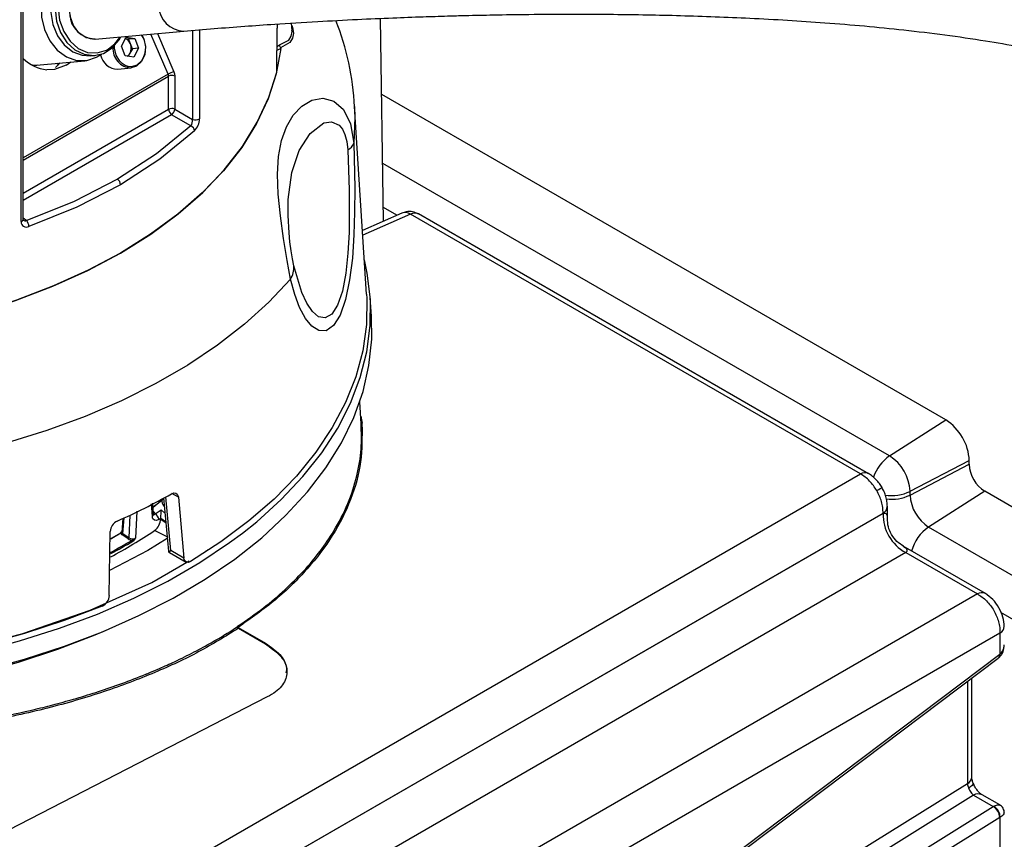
# Model space of a CAD drawing. Header units: inches. Extents: x 0.6 to 33.8, y 0 to 21.7.
# Tile 97 of 169: x 26.9 to 28, y 12.2 to 13.1. Entities that reach past the tile are written whole.
import ezdxf

# ---------------------------------------------------------------- set-up
doc = ezdxf.new("R2010")
doc.units = ezdxf.units.IN
doc.header["$MEASUREMENT"] = 0

msp = doc.modelspace()

# ---------------------------------------------------------------- linework, layer by layer
at = {"color": 7, "linetype": 'Continuous'}
for p, q in [((26.9395, 12.9002), (26.9395, 14.5883)), ((26.9419, 12.9026), (26.9419, 14.5907)), ((27.2298, 13.1051), (27.2293, 13.1129)), ((27.3279, 12.9008), (27.3247, 13.118)), ((27.0188, 13.0958), (27.1139, 13.1043)), ((27.0471, 13.0883), (27.0521, 13.0977)), ((27.0521, 13.0977), (27.0613, 13.0965)), ((27.0683, 13.1002), (27.071, 13.0956)), ((27.0971, 13.0582), (27.0786, 13.1012)), ((27.0856, 13.1018), (27.1033, 13.0607)), ((27.1233, 13.1051), (27.1233, 13.0098)), ((27.1306, 13.1057), (27.1306, 13.0105)), ((27.2134, 13.0604), (27.2137, 13.1075)), ((27.2298, 13.1039), (27.2297, 13.1052)), ((27.0512, 13.0777), (27.0471, 13.0883)), ((27.0514, 13.0963), (27.0547, 13.0959)), ((27.0547, 13.0959), (27.0613, 13.0965)), ((27.0567, 13.0906), (27.0547, 13.0959)), ((27.0588, 13.0853), (27.0567, 13.0906)), ((27.0613, 13.0965), (27.0654, 13.0859)), ((27.014, 13.0778), (27.0189, 13.0783)), ((27.0204, 13.0763), (27.0259, 13.0797)), ((27.0603, 13.0765), (27.0512, 13.0777)), ((27.0562, 13.0806), (27.0544, 13.0772)), ((27.0588, 13.0853), (27.0562, 13.0806)), ((27.0654, 13.0859), (27.0588, 13.0853)), ((27.0654, 13.0859), (27.0603, 13.0765)), ((27.2179, 13.0856), (27.2136, 13.0834)), ((26.9512, 13.0679), (26.956, 13.0679)), ((26.956, 13.0679), (27.0078, 13.0726)), ((26.9879, 13.0678), (26.9754, 13.0633)), ((26.9763, 13.0655), (26.9815, 13.0702)), ((26.9879, 13.0678), (26.9929, 13.0713)), ((27.0971, 13.0582), (26.9419, 12.9686)), ((26.9419, 12.9661), (27.0976, 13.056)), ((26.9754, 13.0633), (26.967, 13.063)), ((27.0431, 13.0637), (27.0574, 13.0649)), ((27.0976, 13.0206), (27.0976, 13.056)), ((27.1043, 13.0562), (27.1043, 13.0207)), ((27.93, 12.6877), (27.3259, 13.0365)), ((27.3097, 12.8225), (27.2968, 13.0237)), ((26.9419, 12.9307), (27.0976, 13.0206)), ((27.1008, 13.0147), (26.9419, 12.923)), ((27.1215, 13.0028), (27.1008, 13.0147)), ((27.1043, 13.0207), (27.1233, 13.0098)), ((27.8698, 12.6493), (27.327, 12.9626)), ((27.3474, 12.9094), (27.3053, 12.8908)), ((27.3566, 12.9081), (27.3056, 12.8857)), ((27.342, 12.907), (27.3277, 12.9153)), ((27.8385, 12.6299), (27.3566, 12.9081)), ((27.8471, 12.6302), (27.3652, 12.9084)), ((26.9419, 12.9042), (26.9456, 12.9013)), ((26.942, 12.9019), (26.9419, 12.9026)), ((27.3149, 12.7985), (27.3136, 12.8188)), ((27.3039, 12.6837), (27.3024, 12.7073)), ((27.8698, 12.6493), (27.93, 12.6877)), ((27.8917, 12.6113), (27.9551, 12.6443)), ((27.9551, 12.6403), (27.9551, 12.6443)), ((27.8917, 12.6073), (27.9551, 12.6403)), ((26.8582, 12.064), (27.8385, 12.6299)), ((27.0914, 12.6024), (27.0809, 12.5941)), ((27.0902, 12.6029), (27.0902, 12.6022)), ((27.0922, 12.6044), (27.0974, 12.5473)), ((27.0999, 12.5478), (27.0947, 12.6053)), ((27.1081, 12.6049), (27.1011, 12.6088)), ((27.1081, 12.6049), (27.114, 12.5397)), ((27.8917, 12.6073), (27.8917, 12.6113)), ((27.9718, 12.6114), (27.9115, 12.5729)), ((28.2612, 12.4443), (27.9718, 12.6114)), ((27.0802, 12.5844), (27.0794, 12.5979)), ((27.0832, 12.587), (27.0895, 12.5914)), ((27.0895, 12.5914), (27.0937, 12.588)), ((27.8674, 12.5821), (27.8674, 12.5952)), ((26.936, 12.0529), (27.8628, 12.5879)), ((27.8628, 12.5877), (26.9361, 12.0527)), ((27.0486, 12.5825), (27.0476, 12.5676)), ((27.0487, 12.5659), (27.0499, 12.5828)), ((27.056, 12.5856), (27.0549, 12.5614)), ((27.0635, 12.59), (27.0622, 12.5612)), ((27.0812, 12.5895), (27.0832, 12.587)), ((27.089, 12.5817), (27.089, 12.5826)), ((27.8628, 12.5879), (27.8628, 12.5877)), ((28.2597, 12.3719), (27.9115, 12.5729)), ((27.0341, 12.4996), (27.035, 12.5682)), ((27.0476, 12.568), (27.0479, 12.5669)), ((27.0479, 12.5669), (27.0487, 12.5659)), ((27.0542, 12.5603), (27.048, 12.5648)), ((27.0549, 12.5614), (27.0487, 12.5659)), ((27.096, 12.5625), (27.0825, 12.5692)), ((27.9724, 12.5017), (27.8844, 12.5525)), ((27.887, 12.5456), (26.9532, 12.0066)), ((27.0984, 12.5457), (27.1163, 12.5355)), ((27.114, 12.5397), (27.0999, 12.5478)), ((27.887, 12.5456), (27.9638, 12.5013)), ((27.9638, 12.5013), (26.9543, 11.9186)), ((28.2593, 12.3253), (27.9891, 12.4813)), ((27.1713, 12.4662), (27.1713, 12.4667)), ((27.172, 12.4655), (27.2012, 12.4486)), ((27.988, 12.4593), (26.9558, 11.8634)), ((27.1724, 12.4645), (27.2012, 12.4478)), ((27.988, 12.4593), (27.988, 12.437)), ((27.2012, 12.4486), (27.2012, 12.4478)), ((27.1637, 11.8152), (27.9878, 12.4369)), ((27.988, 12.437), (27.9878, 12.4369)), ((27.1621, 11.811), (27.9862, 12.4327)), ((27.9862, 12.4327), (27.9866, 12.433)), ((27.9532, 12.4078), (27.9532, 12.2979)), ((27.9578, 12.3052), (27.9578, 12.4113)), ((27.2033, 12.391), (26.7159, 12.1402)), ((27.9532, 12.2979), (27.2027, 11.8314)), ((27.9598, 12.2856), (27.2099, 11.8195)), ((27.9598, 12.2856), (27.9806, 12.2736)), ((27.9877, 12.2753), (27.9689, 12.2862)), ((27.1565, 11.7612), (27.9806, 12.2736)), ((27.9811, 12.2738), (27.9806, 12.2736)), ((27.9878, 12.2617), (27.1637, 11.7493)), ((27.9878, 12.2617), (27.988, 12.2618)), ((27.988, 12.2618), (27.988, 12.212))]:
    msp.add_line(p, q, dxfattribs=at)
at = {"color": 7, "linetype": 'Continuous', "flags": 128}
for points in [[(26.9983, 13.179), (26.9962, 13.1787), (26.9857, 13.1752), (26.9763, 13.1684), (26.9688, 13.1587), (26.9636, 13.1467), (26.961, 13.1333), (26.9614, 13.1194), (26.9646, 13.1059), (26.9704, 13.0938), (26.9784, 13.0838), (26.9881, 13.0767), (26.9989, 13.073), (27.0099, 13.0728), (27.0204, 13.0763), (27.0204, 13.0763)], [(27.0054, 13.1749), (26.9988, 13.1736), (26.9892, 13.1686), (26.9812, 13.1605), (26.9752, 13.1499), (26.9719, 13.1376), (26.9713, 13.1244), (26.9736, 13.1114), (26.9786, 13.0994), (26.9858, 13.0895), (26.9949, 13.0823), (27.005, 13.0784), (27.014, 13.0778)], [(27.0102, 13.1753), (27.0062, 13.1747), (26.9963, 13.1706), (26.9878, 13.1633), (26.9813, 13.1532), (26.9773, 13.1412), (26.976, 13.1281), (26.9776, 13.115), (26.9819, 13.1027), (26.9887, 13.0922), (26.9973, 13.0842), (27.0073, 13.0795), (27.0177, 13.0782), (27.028, 13.0805), (27.0372, 13.0863), (27.0448, 13.0951), (27.0462, 13.0975)], [(27.001, 13.1698), (26.9922, 13.1632), (26.9853, 13.1537), (26.981, 13.142), (26.9794, 13.1291), (26.9809, 13.116), (26.9852, 13.1038), (26.992, 13.0934), (27.0007, 13.0858), (27.0107, 13.0815), (27.0211, 13.0809), (27.0311, 13.084), (27.0332, 13.0852)], [(27.0188, 13.0958), (27.0179, 13.0957), (27.0094, 13.0973), (27.0016, 13.1024), (26.9956, 13.1104), (26.9921, 13.1205), (26.9915, 13.1313), (26.9938, 13.1416), (26.9988, 13.1502), (27.0059, 13.1559)], [(27.2295, 13.1104), (27.2303, 13.1083), (27.2312, 13.102)], [(27.069, 13.1003), (27.0711, 13.096), (27.0729, 13.0876), (27.0721, 13.0791), (27.0687, 13.0718), (27.0633, 13.0668), (27.0574, 13.0649)], [(27.2164, 13.0895), (27.2263, 13.0946), (27.229, 13.0988), (27.2298, 13.1039)], [(27.2312, 13.102), (27.2303, 13.0966), (27.2276, 13.0922), (27.2176, 13.0865)], [(27.0332, 13.0852), (27.0399, 13.0906), (27.0452, 13.0974)], [(27.0414, 13.0785), (27.0397, 13.0861), (27.0398, 13.09)], [(27.071, 13.0956), (27.0727, 13.088), (27.0726, 13.0837), (27.0719, 13.0796), (27.0705, 13.0758), (27.0685, 13.0725), (27.0636, 13.068), (27.0577, 13.0662), (27.0543, 13.0664), (27.051, 13.0676), (27.0479, 13.0695), (27.0452, 13.0721), (27.0414, 13.0785)], [(27.2136, 13.0878), (27.2141, 13.0881), (27.2164, 13.0895)], [(27.2179, 13.0856), (27.2129, 13.0585), (27.2042, 13.0317), (27.1919, 13.0053), (27.1759, 12.9796), (27.1564, 12.9548), (27.1335, 12.9309), (27.1074, 12.9082), (27.0782, 12.8867), (27.0462, 12.8666), (27.0114, 12.8481), (26.9742, 12.8313), (26.9348, 12.8162), (26.8935, 12.803), (26.8504, 12.7917), (26.8059, 12.7825), (26.7603, 12.7754), (26.7138, 12.7703), (26.6668, 12.7675)], [(26.9519, 13.0682), (26.9563, 13.068), (26.957, 13.0682)], [(26.9778, 13.0699), (26.9793, 13.069), (26.9799, 13.0687)], [(26.7104, 12.7701), (26.7574, 12.775), (26.8034, 12.7821), (26.8484, 12.7913), (26.8919, 12.8026), (26.9337, 12.8158), (26.9735, 12.831), (27.0111, 12.848), (27.0462, 12.8666), (27.0785, 12.8869), (27.1079, 12.9086), (27.1342, 12.9315), (27.1572, 12.9557), (27.1767, 12.9808), (27.1926, 13.0067), (27.2049, 13.0334), (27.2134, 13.0604)], [(27.0976, 13.056), (27.0975, 13.0571), (27.0971, 13.0582)], [(27.1033, 13.0607), (27.104, 13.0584), (27.1043, 13.0562)], [(27.2281, 12.8385), (27.2247, 12.8586), (27.2208, 12.8821), (27.2173, 12.9063), (27.2149, 12.9296), (27.2141, 12.951), (27.2152, 12.9701), (27.2184, 12.9872), (27.2237, 13.0019), (27.231, 13.0143), (27.2403, 13.024), (27.251, 13.0303), (27.2628, 13.0325), (27.2744, 13.0294), (27.285, 13.0203), (27.2925, 13.0049), (27.2958, 12.9843)], [(27.2968, 13.0234), (27.2972, 13.0123), (27.2958, 12.9843)], [(27.1215, 13.0028), (27.0848, 12.9728), (27.043, 12.9456)], [(27.2317, 12.8529), (27.2302, 12.8604), (27.2289, 12.8691), (27.2276, 12.8785), (27.2267, 12.8882), (27.2256, 12.9068), (27.2258, 12.9238), (27.2297, 12.9528), (27.2376, 12.9764), (27.2492, 12.9948), (27.264, 13.006), (27.2721, 13.0072), (27.2801, 13.0035), (27.2837, 12.9993), (27.2865, 12.9935), (27.2885, 12.986), (27.2895, 12.9773)], [(27.1253, 12.9975), (27.0883, 12.9671), (27.0462, 12.9398)], [(27.2958, 12.9843), (27.2969, 12.936), (27.2968, 12.9104), (27.2961, 12.886), (27.2944, 12.8612), (27.2915, 12.8377), (27.2871, 12.8169), (27.2813, 12.8001), (27.2742, 12.7888), (27.2664, 12.7834), (27.2585, 12.7835), (27.251, 12.7882), (27.2442, 12.7965), (27.2379, 12.8083), (27.2327, 12.8221), (27.2281, 12.8385)], [(27.2895, 12.9773), (27.2909, 12.9339), (27.2911, 12.9115), (27.2908, 12.8887), (27.2896, 12.8663), (27.2873, 12.8449), (27.2837, 12.8259), (27.2786, 12.8108), (27.2723, 12.801), (27.2653, 12.7971), (27.2583, 12.7984), (27.2517, 12.804), (27.2456, 12.8128), (27.2402, 12.8242), (27.2317, 12.8529)], [(27.043, 12.9456), (26.9964, 12.9217), (26.9456, 12.9013)], [(27.0462, 12.9398), (26.9993, 12.9157), (26.9479, 12.8951)], [(27.1768, 12.5666), (27.192, 12.5787), (27.2182, 12.6024), (27.2415, 12.627), (27.2617, 12.6525), (27.2788, 12.6788), (27.2925, 12.7057), (27.3029, 12.7331), (27.3099, 12.7609), (27.3135, 12.7889), (27.3137, 12.8169), (27.3104, 12.8449), (27.3073, 12.8594)], [(27.2281, 12.8385), (27.2051, 12.8138), (27.179, 12.7902), (27.15, 12.7677), (27.1182, 12.7465), (27.0839, 12.7267), (27.0472, 12.7083), (27.0082, 12.6916), (26.9673, 12.6765), (26.9246, 12.6632)], [(27.3097, 12.8225), (27.3099, 12.8183), (27.3095, 12.79), (27.3055, 12.7619), (27.298, 12.734), (27.2871, 12.7065), (27.2728, 12.6795), (27.2552, 12.6532), (27.2344, 12.6276), (27.2105, 12.603), (27.1835, 12.5795), (27.1537, 12.5571), (27.1212, 12.536)], [(27.2233, 12.5856), (27.2463, 12.6106), (27.2661, 12.6365), (27.2827, 12.6631), (27.296, 12.6903), (27.3058, 12.7181), (27.3122, 12.7461), (27.3151, 12.7744), (27.3149, 12.7985)], [(27.8561, 12.6121), (27.8582, 12.6133), (27.8598, 12.6142), (27.861, 12.6149), (27.8616, 12.6152), (27.8617, 12.6153)], [(27.1008, 12.6087), (27.1031, 12.6095), (27.1052, 12.6094), (27.1069, 12.6082), (27.1079, 12.6061), (27.1081, 12.6049)], [(27.0814, 12.5864), (27.0808, 12.5965), (27.0807, 12.5986)], [(27.0903, 12.6014), (27.0866, 12.5986), (27.0813, 12.5947)], [(26.8989, 12.4194), (26.9433, 12.4314), (26.986, 12.4453), (27.0269, 12.4609), (27.0658, 12.4781), (27.1025, 12.4969), (27.1367, 12.5171), (27.1684, 12.5387), (27.1973, 12.5616), (27.2233, 12.5856)], [(27.087, 12.5812), (27.0845, 12.5801), (27.0824, 12.5803), (27.0808, 12.5818), (27.0804, 12.583), (27.0802, 12.5844)], [(27.0832, 12.587), (27.0823, 12.5862), (27.0815, 12.5861), (27.0811, 12.5863)], [(27.089, 12.5817), (27.0916, 12.5798), (27.0946, 12.578)], [(26.465, 12.4198), (26.5126, 12.4141), (26.5608, 12.4103), (26.6093, 12.4086), (26.6579, 12.4088), (26.7064, 12.411), (26.7544, 12.4151), (26.8019, 12.4213), (26.8484, 12.4293), (26.8939, 12.4392), (26.938, 12.451), (26.9806, 12.4646), (27.0214, 12.4798), (27.0602, 12.4967), (27.0968, 12.5151), (27.1311, 12.535), (27.1629, 12.5563), (27.1768, 12.5666)], [(27.0961, 12.5608), (27.0755, 12.5479), (27.0344, 12.5264)], [(27.0356, 12.5604), (27.0367, 12.5611), (27.0466, 12.5668)], [(27.0459, 12.5665), (27.036, 12.5607), (27.0357, 12.5605)], [(27.0474, 12.5679), (27.0466, 12.5671), (27.0459, 12.5665)], [(27.048, 12.5648), (27.047, 12.5658), (27.0466, 12.5668)], [(27.0622, 12.5612), (27.0604, 12.5598), (27.0586, 12.559)], [(27.0974, 12.5473), (27.0974, 12.5472), (27.0982, 12.5472), (27.0999, 12.5478)], [(27.0999, 12.5478), (27.0986, 12.5464), (27.0983, 12.5457), (27.0984, 12.5457)], [(27.1212, 12.536), (27.1189, 12.5351), (27.1169, 12.5353), (27.1153, 12.5364), (27.1143, 12.5384), (27.114, 12.5397)], [(27.1372, 12.547), (27.1381, 12.5475), (27.1399, 12.5488)], [(26.4695, 12.4259), (26.5446, 12.418), (26.6227, 12.4151), (26.7027, 12.4174), (26.7843, 12.4255), (26.8643, 12.4394), (26.9414, 12.459), (27.0136, 12.484), (27.0795, 12.5137), (27.1197, 12.5369)], [(27.0265, 12.4884), (26.9858, 12.4728), (26.9432, 12.4589), (26.8991, 12.4468)], [(26.2263, 12.4625), (26.248, 12.4534), (26.2887, 12.4384), (26.3312, 12.4251), (26.3752, 12.4136), (26.4206, 12.404), (26.467, 12.3963), (26.5143, 12.3906), (26.5622, 12.3868), (26.6104, 12.385), (26.6588, 12.3853), (26.7069, 12.3876), (26.7547, 12.3918), (26.8018, 12.3981), (26.848, 12.4063), (26.893, 12.4163), (26.9367, 12.4283), (26.9788, 12.442), (27.019, 12.4575), (27.0308, 12.4625)], [(27.9594, 12.2985), (27.9594, 12.2981), (27.9591, 12.2971), (27.9581, 12.296), (27.9565, 12.2947), (27.9544, 12.2933)]]:
    msp.add_lwpolyline(points, dxfattribs=at)
at = {"color": 7, "linetype": 'Continuous'}
for centre, radius, start, end in [((27.1147, 13.1322), 0.0279, 181.5321, 268.4274), ((27.0195, 13.1236), 0.0278, 182.0681, 268.4643), ((27.2345, 13.1075), 0.0208, 168.8642, 179.9851), ((27.0149, 13.0115), 0.2819, 2.402, 21.6869), ((27.0585, 13.0855), 0.0206, 175.888, 267.0324), ((27.0481, 13.0877), 0.00906, 18.5169, 69.2864), ((27.0454, 13.0861), 0.0122, 333.0377, 21.5017), ((27.2205, 13.0894), 0.0041, 178.1023, 224.4273), ((27.0434, 13.0827), 0.0191, 191.5549, 269.1024), ((27.0489, 13.0844), 0.00829, 302.2314, 332.6087), ((27.2168, 13.0858), 0.00105, 352.5545, 45.7705), ((26.9712, 13.1044), 0.0416, 225.2694, 264.256), ((27.1065, 13.0436), 0.0174, 100.5656, 122.6368), ((27.1011, 13.0492), 0.00765, 65.6929, 117.1948), ((27.1011, 13.0138), 0.00765, 65.6929, 117.1948), ((27.1053, 13.021), 0.00765, 182.8011, 234.3108), ((27.0953, 13.0219), 0.00905, 307.4741, 352.5259), ((27.1122, 13.0089), 0.0111, 326.7263, 4.3985), ((27.1188, 12.9969), 0.00651, 5.1338, 66.0054), ((27.1264, 13.0163), 0.00722, 244.5519, 306.0295), ((27.111, 13.0109), 0.0197, 316.8773, 358.7673), ((27.2844, 12.9882), 0.0121, 294.6329, 340.7537), ((27.0385, 12.9394), 0.00765, 2.8011, 54.3108), ((27.3508, 12.9002), 0.00978, 53.7219, 110.1028), ((27.3612, 12.9002), 0.00916, 64.1059, 120.3461), ((26.939, 12.903), 0.0029, 280.6687, 351.3913), ((26.9453, 12.9001), 0.00573, 179.6314, 297.8906), ((26.9444, 12.9048), 0.00373, 229.891, 288.7009), ((26.9384, 12.895), 0.00953, 0.3445, 41.1945), ((27.208, 12.8511), 0.0237, 327.8529, 4.2903), ((27.9007, 12.6418), 0.0545, 2.6055, 57.3945), ((27.8962, 12.6112), 0.0463, 124.7037, 160.9988), ((27.8441, 12.6092), 0.0476, 2.6055, 57.3945), ((27.9913, 12.6419), 0.0363, 182.6055, 237.3945), ((27.8431, 12.622), 0.00916, 64.1024, 120.3463), ((26.7557, 13.2236), 0.7052, 293.9991, 299.2986), ((27.1024, 12.6027), 0.0122, 182.2545, 215.8999), ((27.872, 12.653), 0.0462, 261.2476, 295.3084), ((27.872, 12.6487), 0.0459, 262.618, 295.3803), ((27.9348, 12.6093), 0.0431, 182.6055, 237.3945), ((27.1442, 12.5835), 0.0552, 171.7123, 180.8922), ((27.8582, 12.5958), 0.00916, 299.6451, 355.8967), ((27.0789, 12.5865), 0.00244, 300.4311, 359.6013), ((27.0728, 12.5821), 0.0162, 307.0452, 358.5377), ((27.0799, 12.5808), 0.00708, 3.9263, 62.2488), ((26.8086, 12.9871), 0.4921, 304.4443, 304.7277), ((27.1112, 12.6116), 0.0365, 232.4792, 242.6244), ((27.9093, 12.5865), 0.0465, 178.5479, 241.4521), ((27.0482, 12.5675), 0.0132, 115.4139, 177.1664), ((27.938, 12.5347), 0.0465, 124.7022, 164.2542), ((26.7739, 13.0321), 0.5564, 298.0531, 303.6943), ((27.0463, 12.5665), 0.000443, 48.5781, 186.3477), ((27.0473, 12.5661), 0.00147, 297.8295, 352.1684), ((27.0535, 12.5616), 0.00147, 297.8313, 352.1687), ((27.0586, 12.5671), 0.00809, 236.6796, 269.753), ((27.0588, 12.5674), 0.00709, 236.9963, 298.9335), ((27.0532, 12.5663), 0.0104, 305.8794, 330.7154), ((26.7638, 13.0535), 0.5757, 298.1173, 300.7993), ((26.764, 13.0531), 0.5766, 298.1145, 300.7993), ((27.0578, 12.5577), 0.0015, 3.4497, 57.0511), ((27.0993, 12.5474), 0.00197, 185.1727, 240.418), ((27.0213, 12.5002), 0.0129, 293.8515, 357.4366), ((27.9684, 12.4934), 0.00916, 64.1858, 120.3401), ((27.9835, 12.4673), 0.00916, 299.645, 355.898), ((27.9831, 12.4363), 0.00476, 310.7732, 7.2662), ((27.9836, 12.4363), 0.0045, 312.7091, 9.3016), ((27.9487, 12.3059), 0.00916, 299.6454, 355.8931), ((27.9648, 12.2777), 0.00945, 64.717, 122.5168), ((27.9742, 12.2616), 0.0136, 0.3923, 61.8362), ((27.9748, 12.2621), 0.0133, 358.5479, 61.4521)]:
    msp.add_arc(centre, radius, start, end, dxfattribs=at)
for points, knots in [([(28.3218, 12.3353), (28.3219, 12.3601), (28.3222, 12.4072), (28.3246, 12.4766), (28.3279, 12.5396), (28.3319, 12.5964), (28.3361, 12.647), (28.3402, 12.6917), (28.3442, 12.7348), (28.3479, 12.7756), (28.3509, 12.8151), (28.3526, 12.8504), (28.3528, 12.8841), (28.3504, 12.9208), (28.3442, 12.9541), (28.3335, 12.9835), (28.3219, 13.0055), (28.3073, 13.0255), (28.2852, 13.0486), (28.2499, 13.0746), (28.1998, 13.0998), (28.1388, 13.1217), (28.0773, 13.1379), (28.0155, 13.1504), (27.9585, 13.1596), (27.9024, 13.1667), (27.8511, 13.172), (27.8057, 13.1757), (27.7655, 13.1784), (27.7257, 13.1806), (27.6813, 13.1825), (27.6348, 13.1839), (27.5875, 13.1848), (27.5434, 13.1851), (27.5023, 13.185), (27.4673, 13.1846), (27.4391, 13.1841), (27.4177, 13.1837), (27.3982, 13.1831), (27.3756, 13.1825), (27.3451, 13.1814), (27.3068, 13.1798), (27.262, 13.1776), (27.2187, 13.175), (27.1787, 13.1723), (27.1425, 13.1695), (27.1201, 13.1676), (27.1084, 13.1666)], [0, 0, 0, 0, 0.043734, 0.082915, 0.117516, 0.147763, 0.173998, 0.196634, 0.216096, 0.238748, 0.256997, 0.273707, 0.289911, 0.305757, 0.326946, 0.338768, 0.351016, 0.362871, 0.374466, 0.397174, 0.426719, 0.457983, 0.494997, 0.523158, 0.553378, 0.58189, 0.607523, 0.629963, 0.648737, 0.666907, 0.688475, 0.713379, 0.734372, 0.75684, 0.777131, 0.794165, 0.808034, 0.818812, 0.82604, 0.837283, 0.852973, 0.873076, 0.897612, 0.926709, 0.94879, 0.973165, 1, 1, 1, 1]), ([(27.1139, 13.1043), (27.1245, 13.1052), (27.145, 13.107), (27.1778, 13.1095), (27.2145, 13.1121), (27.2548, 13.1146), (27.2976, 13.1168), (27.3355, 13.1185), (27.3678, 13.1197), (27.3938, 13.1205), (27.4189, 13.1212), (27.4479, 13.1218), (27.4856, 13.1224), (27.5286, 13.1226), (27.5828, 13.1224), (27.6468, 13.1212), (27.7224, 13.1184), (27.8027, 13.1136), (27.8867, 13.106), (27.9683, 13.0953), (28.0449, 13.0813), (28.1136, 13.0641), (28.1671, 13.0454), (28.2053, 13.027), (28.2294, 13.0122), (28.2479, 12.9974), (28.2611, 12.9831), (28.2725, 12.9664), (28.2807, 12.9472), (28.2859, 12.926), (28.2886, 12.9065), (28.2901, 12.8838), (28.2903, 12.8559), (28.2887, 12.8214), (28.2859, 12.7837), (28.2823, 12.7435), (28.2783, 12.7013), (28.2739, 12.6537), (28.2695, 12.6004), (28.2654, 12.5415), (28.2621, 12.477), (28.2597, 12.4071), (28.2594, 12.36), (28.2593, 12.3353)], [0, 0, 0, 0, 0.025746, 0.049367, 0.071001, 0.099975, 0.125038, 0.146347, 0.163956, 0.177856, 0.188011, 0.203694, 0.223278, 0.246299, 0.269439, 0.305882, 0.343649, 0.384911, 0.429066, 0.475597, 0.515002, 0.553391, 0.58936, 0.605761, 0.620621, 0.633669, 0.642304, 0.650026, 0.66439, 0.673871, 0.683383, 0.694511, 0.708455, 0.725783, 0.747123, 0.766187, 0.78824, 0.813619, 0.842668, 0.87569, 0.912898, 0.954385, 1, 1, 1, 1]), ([(27.3652, 12.9083), (27.3632, 12.9093), (27.359, 12.9113), (27.3526, 12.9113), (27.349, 12.9098), (27.3475, 12.9092)], [0, 0, 0, 0, 0.3648026, 0.7461195, 1, 1, 1, 1]), ([(27.1724, 12.4645), (27.1586, 12.456), (27.1311, 12.439), (27.0827, 12.4164), (27.0286, 12.3959), (26.9679, 12.3782), (26.9017, 12.3639), (26.8308, 12.3535), (26.7565, 12.3475), (26.68, 12.3461), (26.6029, 12.3494), (26.5267, 12.3572), (26.4527, 12.3693), (26.3823, 12.3852), (26.3165, 12.4044), (26.2561, 12.4264), (26.2016, 12.4504), (26.1526, 12.4764), (26.1081, 12.5044), (26.0676, 12.5352), (26.0318, 12.5688), (26.0014, 12.605), (25.9784, 12.6433), (25.9651, 12.673), (25.9623, 12.6897), (25.9618, 12.6931)], [0, 0, 0, 0, 0.041576, 0.083148, 0.127052, 0.172294, 0.218663, 0.265909, 0.313749, 0.361883, 0.409996, 0.457776, 0.504926, 0.55117, 0.596268, 0.640016, 0.682251, 0.722852, 0.763453, 0.805688, 0.849436, 0.894534, 0.940778, 0.987928, 1, 1, 1, 1]), ([(27.3034, 12.6917), (27.3041, 12.6892), (27.3049, 12.6863), (27.3047, 12.6834), (27.3047, 12.6829)], [0, 0, 0, 0, 0.830245, 1, 1, 1, 1]), ([(27.1713, 12.4667), (27.1808, 12.4732), (27.199, 12.4857), (27.2223, 12.5056), (27.2427, 12.5258), (27.2602, 12.5468), (27.2765, 12.5709), (27.2902, 12.5977), (27.2998, 12.6273), (27.3046, 12.6559), (27.3041, 12.6747), (27.3038, 12.6837)], [0, 0, 0, 0, 0.108536, 0.207127, 0.305829, 0.408011, 0.504731, 0.637133, 0.764862, 0.887913, 1, 1, 1, 1]), ([(27.3047, 12.6829), (27.3048, 12.6695), (27.305, 12.6423), (27.2938, 12.6024), (27.2746, 12.5639), (27.2473, 12.528), (27.2137, 12.4949), (27.1858, 12.4752), (27.172, 12.4655)], [0, 0, 0, 0, 0.167517, 0.340185, 0.511462, 0.677741, 0.840671, 1, 1, 1, 1]), ([(27.8561, 12.6121), (27.8537, 12.6157), (27.85, 12.6212), (27.8436, 12.6268), (27.8402, 12.6289), (27.8385, 12.6299)], [0, 0, 0, 0, 0.485265, 0.739215, 1, 1, 1, 1]), ([(27.8617, 12.6153), (27.8608, 12.6168), (27.8589, 12.6197), (27.8554, 12.6238), (27.8514, 12.6275), (27.8486, 12.6293), (27.8471, 12.6303)], [0, 0, 0, 0, 0.240967, 0.487877, 0.740835, 1, 1, 1, 1]), ([(27.8674, 12.5952), (27.8673, 12.5969), (27.8671, 12.6003), (27.8659, 12.6056), (27.8642, 12.6106), (27.8625, 12.6137), (27.8617, 12.6153)], [0, 0, 0, 0, 0.259161, 0.512118, 0.759029, 1, 1, 1, 1]), ([(27.8628, 12.5879), (27.8627, 12.5899), (27.8627, 12.5939), (27.861, 12.6022), (27.858, 12.6081), (27.8561, 12.6121)], [0, 0, 0, 0, 0.260782, 0.514731, 1, 1, 1, 1]), ([(27.8628, 12.5877), (27.8631, 12.5878), (27.8639, 12.588), (27.8652, 12.588), (27.8665, 12.587), (27.8673, 12.585), (27.8673, 12.5831), (27.8673, 12.5821)], [0, 0, 0, 0, 0.086567, 0.182344, 0.411863, 0.710536, 1, 1, 1, 1]), ([(27.8846, 12.5524), (27.8821, 12.554), (27.8772, 12.5574), (27.8717, 12.5648), (27.868, 12.5732), (27.8676, 12.5792), (27.8674, 12.5822)], [0, 0, 0, 0, 0.245681, 0.500022, 0.754352, 1, 1, 1, 1]), ([(27.8843, 12.5524), (27.886, 12.5513), (27.8883, 12.5499), (27.8885, 12.5476), (27.8879, 12.5464), (27.8873, 12.5459), (27.887, 12.5456)], [0, 0, 0, 0, 0.592413, 0.819546, 0.914329, 1, 1, 1, 1]), ([(27.9638, 12.5013), (27.9655, 12.5003), (27.9689, 12.4983), (27.9752, 12.4926), (27.9819, 12.4838), (27.9862, 12.4735), (27.988, 12.4653), (27.988, 12.4613), (27.988, 12.4593)], [0, 0, 0, 0, 0.130395, 0.25737, 0.5, 0.742633, 0.869608, 1, 1, 1, 1]), ([(27.9926, 12.4666), (27.9923, 12.4699), (27.9917, 12.4764), (27.9871, 12.4868), (27.9804, 12.496), (27.9751, 12.4998), (27.9724, 12.5017)], [0, 0, 0, 0, 0.250512, 0.499995, 0.74948, 1, 1, 1, 1]), ([(26.1544, 12.4785), (26.1718, 12.469), (26.2067, 12.45), (26.2655, 12.4249), (26.3286, 12.4027), (26.3952, 12.3841), (26.4646, 12.3691), (26.5275, 12.3594), (26.5834, 12.3535), (26.6316, 12.3501), (26.6796, 12.3486), (26.7272, 12.349), (26.7745, 12.3511), (26.8207, 12.355), (26.866, 12.3606), (26.9106, 12.368), (26.9474, 12.3759), (26.9769, 12.3833), (26.9994, 12.3896), (27.0233, 12.3969), (27.0481, 12.4055), (27.0647, 12.4119), (27.0731, 12.4153), (27.0731, 12.4153), (27.0731, 12.4153), (27.0731, 12.4153), (27.0731, 12.4153), (27.0731, 12.4153), (27.0731, 12.4153), (27.0732, 12.4153), (27.0732, 12.4154), (27.0734, 12.4154), (27.0738, 12.4156), (27.0752, 12.4162), (27.08, 12.4181), (27.0899, 12.4224), (27.106, 12.4296), (27.1214, 12.4373), (27.1344, 12.4441), (27.1431, 12.449), (27.1511, 12.4536), (27.1585, 12.458), (27.1651, 12.4622), (27.1693, 12.4649), (27.1713, 12.4662)], [0, 0, 0, 0, 0.0616777, 0.1238436, 0.1865061, 0.2496738, 0.3115217, 0.3747186, 0.4154743, 0.4571653, 0.4997939, 0.539893, 0.5814181, 0.6243716, 0.6636972, 0.7054193, 0.7495407, 0.7706151, 0.7936433, 0.8186262, 0.8455649, 0.8744607, 0.8744619, 0.8744628, 0.8744644, 0.8744674, 0.8744727, 0.8744824, 0.8745003, 0.8745345, 0.874602, 0.8747436, 0.8750632, 0.8761081, 0.8795253, 0.8916695, 0.9108948, 0.9372037, 0.9494482, 0.9609816, 0.9718036, 0.9819142, 0.991313, 1, 1, 1, 1]), ([(27.1713, 12.4667), (27.1713, 12.4666), (27.1713, 12.4664), (27.1715, 12.4661), (27.1717, 12.4658), (27.1718, 12.4656), (27.172, 12.4655), (27.172, 12.4655)], [0, 0, 0, 0, 0.220651, 0.441319, 0.661806, 0.883762, 1, 1, 1, 1]), ([(27.1724, 12.4645), (27.1722, 12.4645), (27.172, 12.4647), (27.1717, 12.4651), (27.1715, 12.4656), (27.1713, 12.4659), (27.1713, 12.4661), (27.1713, 12.4662)], [0, 0, 0, 0, 0.225494, 0.451086, 0.674413, 0.895476, 1, 1, 1, 1]), ([(27.2012, 12.4486), (27.2069, 12.4447), (27.2182, 12.4369), (27.2253, 12.4227), (27.2238, 12.4087), (27.2152, 12.3979), (27.2064, 12.3928), (27.2033, 12.391)], [0, 0, 0, 0, 0.2197248, 0.4394651, 0.6590904, 0.8785569, 1, 1, 1, 1]), ([(27.2012, 12.4478), (27.2067, 12.4439), (27.2178, 12.4361), (27.2247, 12.4248), (27.2236, 12.4186), (27.2233, 12.4169)], [0, 0, 0, 0, 0.4227822, 0.8455943, 1, 1, 1, 1]), ([(27.9867, 12.433), (27.9877, 12.434), (27.9897, 12.4359), (27.9921, 12.4406), (27.9924, 12.4443), (27.9926, 12.4467)], [0, 0, 0, 0, 0.277887, 0.536768, 1, 1, 1, 1]), ([(27.988, 12.437), (27.9894, 12.4383), (27.9921, 12.441), (27.9924, 12.4448), (27.9925, 12.4467)], [0, 0, 0, 0, 0.503823, 1, 1, 1, 1]), ([(27.9532, 12.2979), (27.9533, 12.2972), (27.9535, 12.2958), (27.9541, 12.2941), (27.9544, 12.2933)], [0, 0, 0, 0, 0.507704, 1, 1, 1, 1]), ([(27.9594, 12.2985), (27.9589, 12.2998), (27.958, 12.3024), (27.9579, 12.3043), (27.9578, 12.3052)], [0, 0, 0, 0, 0.513919, 1, 1, 1, 1]), ([(27.9689, 12.2862), (27.968, 12.2868), (27.9663, 12.2879), (27.9637, 12.2908), (27.9613, 12.2943), (27.96, 12.2971), (27.9594, 12.2985)], [0, 0, 0, 0, 0.239463, 0.485948, 0.739398, 1, 1, 1, 1]), ([(27.9544, 12.2933), (27.9547, 12.2926), (27.9554, 12.291), (27.9567, 12.2889), (27.9582, 12.287), (27.9592, 12.2861), (27.9598, 12.2856)], [0, 0, 0, 0, 0.244189, 0.495359, 0.735734, 1, 1, 1, 1]), ([(27.9811, 12.2738), (27.9826, 12.2745), (27.9857, 12.2759), (27.987, 12.2754), (27.9877, 12.2752)], [0, 0, 0, 0, 0.494506, 1, 1, 1, 1]), ([(27.9926, 12.2668), (27.9926, 12.2676), (27.9925, 12.2693), (27.9914, 12.2718), (27.9898, 12.2739), (27.9884, 12.2748), (27.9877, 12.2753)], [0, 0, 0, 0, 0.245648, 0.499978, 0.754319, 1, 1, 1, 1]), ([(27.9925, 12.2668), (27.9924, 12.2661), (27.9922, 12.2647), (27.9894, 12.2628), (27.988, 12.2618)], [0, 0, 0, 0, 0.505541, 1, 1, 1, 1])]:
    msp.add_open_spline(points, degree=3, knots=knots, dxfattribs=at)

doc.saveas('drawing.dxf')
